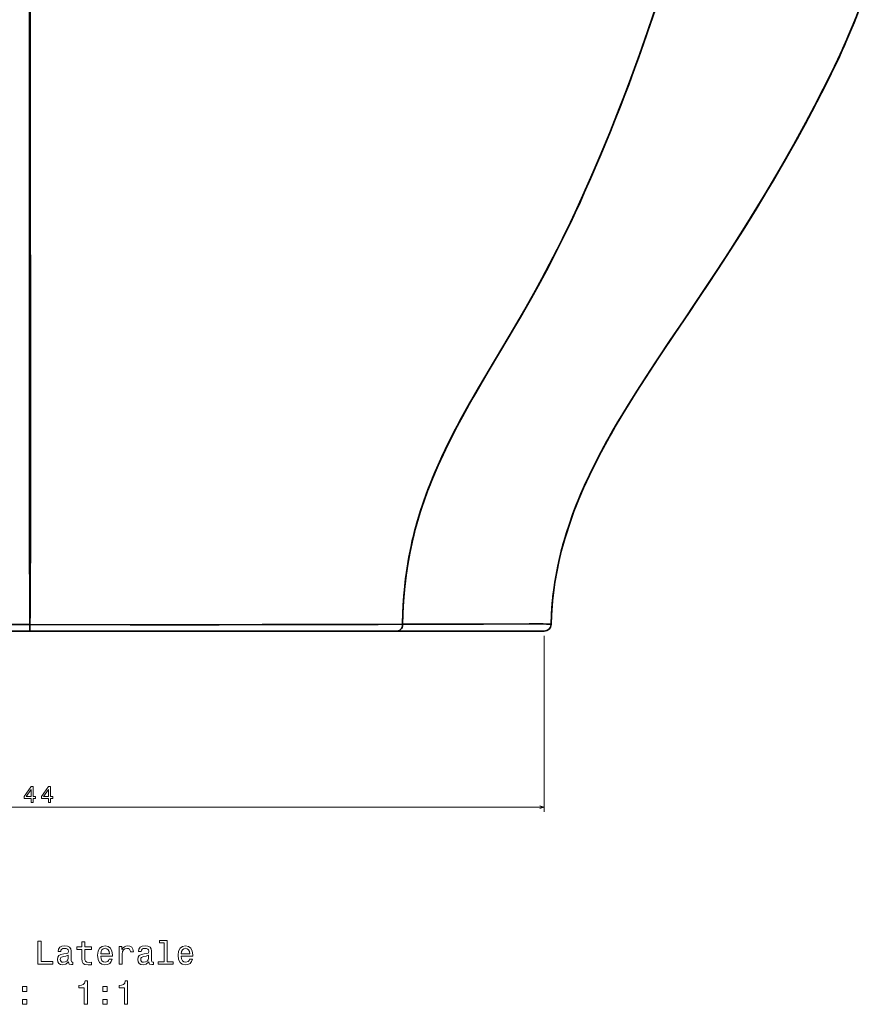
# Model space of a CAD drawing. Extents: x -346 to 3667, y -207 to 3098.
# Tile 12 of 13: x 3224 to 3587, y 1592 to 2017. Entities that reach past the tile are written whole.
import ezdxf

# ---------------------------------------------------------------- set-up
doc = ezdxf.new("R2010")
doc.units = 0

msp = doc.modelspace()

# ---------------------------------------------------------------- linework, layer by layer
at = {"color": 7, "lineweight": 35}
for p, q in [((3015.76, 1752.71), (3440.47, 1752.71)), ((3015.76, 1752.71), (3440.47, 1752.71)), ((3440.47, 1752.71), (3015.76, 1752.71)), ((3069.66, 1752.71), (3228.08, 1752.71)), ((3092.35, 1752.71), (3228.09, 1752.71)), ((3092.35, 1752.71), (3228.09, 1752.71)), ((3363.88, 1752.71), (3228.13, 1752.71)), ((3228.14, 1752.71), (3386.56, 1752.71)), ((3386.56, 1752.71), (3228.14, 1752.71)), ((3450.07, 1752.71), (3365.23, 1752.71)), ((3386.56, 1752.71), (3450.07, 1752.71)), ((3450.07, 1752.71), (3386.56, 1752.71))]:
    msp.add_line(p, q, dxfattribs=at)
at = {"color": 7, "lineweight": 35, "ltscale": 0.001038}
for p, q in [((3228.08, 1752.71), (3228.13, 1752.71)), ((3228.09, 1752.71), (3228.14, 1752.71)), ((3228.14, 1752.71), (3228.09, 1752.71))]:
    msp.add_line(p, q, dxfattribs=at)
at = {"color": 7, "lineweight": 35, "ltscale": 0.00078125}
msp.add_line((3228.13, 1755.63), (3228.09, 1755.63), dxfattribs=at)
msp.add_line((3228.13, 1755.63), (3228.09, 1755.63), dxfattribs=at)
at = {"color": 7, "lineweight": 35, "ltscale": 0.072937}
msp.add_line((3228.09, 1752.71), (3228.09, 1755.63), dxfattribs=at)
msp.add_line((3228.09, 1752.71), (3228.09, 1755.63), dxfattribs=at)
at = {"color": 7, "lineweight": 35, "ltscale": 0.033972}
msp.add_line((3365.23, 1752.71), (3363.88, 1752.71), dxfattribs=at)
at = {"color": 7, "lineweight": 35, "ltscale": 0.000799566}
for p, q in [((3440.43, 1752.71), (3440.47, 1752.71)), ((3440.47, 1752.71), (3440.43, 1752.71))]:
    msp.add_line(p, q, dxfattribs=at)
at = {"color": 7, "lineweight": 35, "ltscale": 0.24021}
msp.add_line((3440.47, 1752.71), (3450.07, 1752.71), dxfattribs=at)
at = {"color": 7, "lineweight": 13}
for p, q in [((3450.07, 1750.71), (3450.07, 1674.71)), ((3006.15, 1676.71), (3450.07, 1676.71))]:
    msp.add_line(p, q, dxfattribs=at)
at = {"color": 7, "lineweight": 35}
for points in [[(3228.02, 2352.74), (3228.01, 2352.74), (3228.01, 2352.73), (3228.01, 2352.73), (3228, 2352.7), (3227.99, 2352.6), (3227.96, 2351.86), (3227.93, 2349.85), (3227.87, 2343.27), (3227.86, 2332.38), (3227.88, 2312.52), (3227.96, 2054.07), (3227.97, 1956.71), (3227.94, 1888.33), (3227.9, 1846.18), (3227.9, 1810.77), (3228.01, 1772.63), (3228.09, 1755.63)], [(3228.09, 1755.63), (3227.92, 1798.87), (3227.89, 1824.16), (3227.9, 1853.55), (3227.97, 1927.49), (3227.96, 1965.68), (3227.96, 2031.13), (3227.94, 2162.85), (3227.89, 2306.63), (3227.88, 2323.79), (3227.86, 2337.57), (3227.9, 2347.08), (3227.94, 2350.85), (3227.97, 2352.06), (3227.99, 2352.63), (3228.01, 2352.72), (3228.01, 2352.73)], [(3228.21, 2352.69), (3228.22, 2352.65), (3228.25, 2352.09), (3228.28, 2350.53), (3228.33, 2345.33), (3228.36, 2332.2), (3228.33, 2306.6), (3228.26, 2067.74), (3228.25, 1956.09), (3228.29, 1874.63), (3228.33, 1834.29), (3228.31, 1803.17), (3228.15, 1760.97), (3228.13, 1755.63)], [(3228.13, 1755.63), (3228.28, 1791.36), (3228.33, 1820.72), (3228.32, 1844.89), (3228.27, 1899.5), (3228.26, 1988.44), (3228.26, 2039.94), (3228.3, 2230), (3228.34, 2323.93), (3228.36, 2332.48), (3228.33, 2345.81), (3228.28, 2350.53), (3228.25, 2351.99), (3228.23, 2352.57), (3228.21, 2352.67), (3228.21, 2352.69)], [(3498.08, 2021.54), (3494.71, 2011.56), (3491.22, 2001.61), (3489.07, 1995.7), (3486.89, 1989.81), (3482.83, 1979.2), (3480.75, 1973.89), (3478.67, 1968.7), (3474.52, 1958.64), (3470.26, 1948.68), (3466.25, 1939.63), (3464.2, 1935.16), (3462.13, 1930.72), (3458.96, 1924.12), (3455.72, 1917.61), (3452.41, 1911.18), (3449.03, 1904.84), (3446.3, 1899.85), (3443.54, 1894.91), (3439.8, 1888.39), (3437.29, 1884.08), (3432.22, 1875.51), (3425.88, 1864.83), (3422.72, 1859.46), (3420.37, 1855.41), (3418.04, 1851.32), (3414.43, 1844.8), (3412.65, 1841.49), (3410.9, 1838.15), (3408.62, 1833.63), (3406.41, 1829.04), (3404.27, 1824.35), (3403.06, 1821.58), (3401.88, 1818.77), (3400.8, 1816.08), (3399.75, 1813.35), (3398.2, 1809.09), (3396.75, 1804.74), (3395.4, 1800.32), (3394.16, 1795.82), (3393.03, 1791.18), (3392.03, 1786.47), (3391.16, 1781.69), (3390.44, 1776.87), (3389.86, 1772), (3389.49, 1767.93), (3389.22, 1763.85), (3389.05, 1759.76), (3388.97, 1755.67)], [(3497.6, 2020.11), (3494.25, 2010.23), (3490.77, 2000.36), (3488.67, 1994.6), (3486.54, 1988.88), (3482.5, 1978.35), (3480.42, 1973.07), (3478.35, 1967.92), (3474.25, 1958.01), (3470.05, 1948.21), (3467.81, 1943.12), (3465.54, 1938.07), (3463.48, 1933.6), (3461.39, 1929.16), (3458.01, 1922.19), (3454.56, 1915.32), (3451.03, 1908.55), (3447.42, 1901.88), (3444.57, 1896.75), (3441.69, 1891.67), (3437.8, 1884.96), (3435.19, 1880.52), (3429.94, 1871.68), (3424.47, 1862.45), (3421.76, 1857.81), (3417.73, 1850.77), (3414.76, 1845.41), (3411.85, 1839.97), (3408.84, 1834.07), (3407.37, 1831.06), (3405.93, 1828.02), (3403.84, 1823.37), (3401.83, 1818.63), (3399.91, 1813.78), (3398.11, 1808.82), (3396.54, 1804.07), (3395.09, 1799.22), (3394.4, 1796.72), (3393.75, 1794.2), (3393.15, 1791.72), (3392.59, 1789.22), (3391.67, 1784.62), (3390.89, 1779.96), (3390.23, 1775.26), (3389.72, 1770.51), (3389.34, 1765.73), (3389.09, 1760.94), (3388.97, 1755.67)], [(3586.52, 2022.31), (3583.82, 2015.63), (3582.44, 2012.31), (3580.75, 2008.32), (3579, 2004.35), (3577.47, 2000.97), (3575.9, 1997.62), (3574.29, 1994.28), (3572.65, 1990.96), (3570.52, 1986.76), (3568.37, 1982.58), (3565.53, 1977.16), (3562.65, 1971.75), (3558.24, 1963.68), (3553.74, 1955.65), (3548.66, 1946.89), (3543.47, 1938.18), (3538.16, 1929.55), (3532.76, 1920.99), (3528.84, 1914.9), (3524.88, 1908.84), (3520.39, 1902.05), (3515.86, 1895.29), (3510.17, 1886.82), (3504.48, 1878.37), (3499.42, 1870.79), (3493.45, 1861.69), (3490.04, 1856.36), (3486.99, 1851.5), (3484, 1846.6), (3481.93, 1843.14), (3479.9, 1839.65), (3477.26, 1834.97), (3474.7, 1830.24), (3472.22, 1825.47), (3469.56, 1820.05), (3468.28, 1817.31), (3467.04, 1814.56), (3465.45, 1810.87), (3463.94, 1807.14), (3462.5, 1803.39), (3460.93, 1798.96), (3459.49, 1794.49), (3458.17, 1789.98), (3456.99, 1785.44), (3455.96, 1780.85), (3455.08, 1776.24), (3454.7, 1773.92), (3454.35, 1771.6), (3453.86, 1767.63), (3453.48, 1763.64), (3453.22, 1759.65), (3453.07, 1755.65)], [(3453.07, 1755.65), (3453.25, 1760.22), (3453.57, 1764.78), (3454.05, 1769.32), (3454.68, 1773.85), (3455.46, 1778.36), (3456.39, 1782.83), (3457.45, 1787.28), (3458.65, 1791.69), (3459.69, 1795.14), (3460.8, 1798.57), (3461.99, 1801.97), (3462.92, 1804.5), (3463.89, 1807.02), (3465.94, 1812.02), (3468.12, 1816.96), (3470.43, 1821.85), (3472.6, 1826.21), (3474.85, 1830.53), (3477.17, 1834.81), (3478.96, 1838), (3480.78, 1841.16), (3483.56, 1845.88), (3486.41, 1850.56), (3490.29, 1856.75), (3494.24, 1862.9), (3498.24, 1869.01), (3500.88, 1872.98), (3506.19, 1880.91), (3512.59, 1890.42), (3518.98, 1899.95), (3525.32, 1909.51), (3528.89, 1914.98), (3532.43, 1920.47), (3538.01, 1929.31), (3543.49, 1938.22), (3548.86, 1947.22), (3554.09, 1956.28), (3559.2, 1965.4), (3562.39, 1971.27), (3565.54, 1977.17), (3569.76, 1985.28), (3571.88, 1989.43), (3573.96, 1993.61), (3576.86, 1999.66), (3579.63, 2005.76), (3581.35, 2009.73), (3583.03, 2013.72), (3584.85, 2018.17)], [(3517.38, 1897.54), (3524.44, 1908.18), (3530.18, 1916.96), (3535.92, 1925.95), (3541.55, 1935.01), (3547.07, 1944.18), (3552.51, 1953.49), (3557.8, 1962.86), (3562.98, 1972.36), (3568.03, 1981.93), (3571.89, 1989.44)], [(3228.09, 1755.63), (3179.02, 1755.67), (3115.35, 1755.82), (3090.27, 1755.89)], [(3090.27, 1755.89), (3132.13, 1755.77), (3185.78, 1755.66), (3228.09, 1755.63)], [(3388.97, 1755.67), (3328.39, 1755.53), (3280.07, 1755.51), (3228.13, 1755.63)], [(3388.97, 1755.67), (3378.45, 1755.63), (3341.06, 1755.55), (3309.73, 1755.51), (3271.41, 1755.52), (3228.13, 1755.63)], [(3228.14, 1752.71), (3228.14, 1752.71), (3228.13, 1753.05), (3228.13, 1755.63)], [(3228.14, 1752.71), (3228.14, 1752.71), (3228.13, 1753.05), (3228.13, 1755.63)], [(3386.56, 1752.71), (3386.84, 1752.73), (3387.12, 1752.79), (3387.39, 1752.89), (3387.65, 1753.03), (3388.07, 1753.37), (3388.43, 1753.81), (3388.7, 1754.32), (3388.9, 1754.97), (3388.97, 1755.67)], [(3386.56, 1752.71), (3386.84, 1752.73), (3387.12, 1752.79), (3387.39, 1752.89), (3387.65, 1753.03), (3388.07, 1753.37), (3388.43, 1753.81), (3388.7, 1754.32), (3388.9, 1754.97), (3388.97, 1755.67)], [(3453.07, 1755.65), (3452.55, 1755.71), (3451.02, 1755.79), (3449.58, 1755.82), (3443.71, 1755.84), (3423.85, 1755.79), (3389.15, 1755.67), (3388.97, 1755.67)], [(3453.07, 1755.65), (3452.86, 1755.68), (3452.15, 1755.74), (3449.54, 1755.82), (3443.66, 1755.84), (3423.9, 1755.79), (3389.38, 1755.67), (3388.97, 1755.67)]]:
    msp.add_lwpolyline(points, dxfattribs=at)
at = {"color": 7, "lineweight": 13}
for points in [[(3228.67, 1678.71), (3229.57, 1678.71), (3229.57, 1680.45), (3230.57, 1680.45), (3230.57, 1681.25), (3229.57, 1681.25), (3229.57, 1685.56), (3228.66, 1685.56), (3225.59, 1681.33), (3225.59, 1680.45), (3228.67, 1680.45)], [(3226.44, 1681.25), (3228.67, 1684.39), (3228.67, 1681.25)], [(3236.14, 1678.71), (3237.05, 1678.71), (3237.05, 1680.45), (3238.04, 1680.45), (3238.04, 1681.25), (3237.05, 1681.25), (3237.05, 1685.56), (3236.13, 1685.56), (3233.06, 1681.33), (3233.06, 1680.45), (3236.14, 1680.45)], [(3233.91, 1681.25), (3236.14, 1684.39), (3236.14, 1681.25)], [(3231.57, 1608.83), (3238, 1608.83), (3238, 1610.04), (3232.89, 1610.04), (3232.89, 1618.83), (3231.57, 1618.83)], [(3244.78, 1609.84), (3244.78, 1609.8), (3244.85, 1609.31), (3245.07, 1608.96), (3245.98, 1608.69), (3246.68, 1608.8), (3246.68, 1609.78), (3246.38, 1609.74), (3245.98, 1609.93), (3245.91, 1610.5), (3245.91, 1614.51), (3245.73, 1615.53), (3245.23, 1616.25), (3244.35, 1616.69), (3243.11, 1616.84), (3241.9, 1616.67), (3241.01, 1616.18), (3240.44, 1615.42), (3240.26, 1614.41), (3240.26, 1614.32), (3241.4, 1614.32), (3241.5, 1614.93), (3241.81, 1615.36), (3242.33, 1615.62), (3243.07, 1615.72), (3243.77, 1615.65), (3244.28, 1615.43), (3244.58, 1615.06), (3244.68, 1614.54), (3244.62, 1613.93), (3244.39, 1613.63), (3243.82, 1613.49), (3242.74, 1613.37), (3241.5, 1613.11), (3240.62, 1612.65), (3240.1, 1611.93), (3239.94, 1610.86), (3240.08, 1609.91), (3240.53, 1609.21), (3241.25, 1608.76), (3242.25, 1608.6), (3243.59, 1608.91)], [(3250.56, 1615.23), (3250.56, 1611.35), (3250.65, 1610.1), (3251.05, 1609.24), (3251.86, 1608.73), (3253.23, 1608.56), (3254.72, 1608.63), (3254.72, 1609.73), (3253.63, 1609.64), (3252.64, 1609.76), (3252.1, 1610.12), (3251.87, 1610.72), (3251.83, 1611.57), (3251.83, 1615.23), (3254.72, 1615.23), (3254.72, 1616.31), (3251.83, 1616.31), (3251.83, 1618.57), (3250.56, 1618.57), (3250.56, 1616.31), (3248.37, 1616.31), (3248.37, 1615.23)], [(3258.64, 1612.33), (3263.72, 1612.33), (3263.73, 1612.93), (3263.5, 1614.58), (3262.87, 1615.82), (3261.86, 1616.57), (3260.52, 1616.84), (3259.21, 1616.56), (3258.2, 1615.75), (3257.55, 1614.44), (3257.32, 1612.71), (3257.53, 1610.94), (3258.18, 1609.64), (3259.18, 1608.83), (3260.47, 1608.56), (3261.6, 1608.75), (3262.52, 1609.24), (3263.2, 1610.01), (3263.59, 1611.05), (3262.33, 1611.05), (3262.07, 1610.48), (3261.7, 1610.04), (3260.63, 1609.7), (3259.81, 1609.86), (3259.19, 1610.36), (3258.79, 1611.18), (3258.64, 1612.29)], [(3266.68, 1608.83), (3267.95, 1608.83), (3267.95, 1613.26), (3268.08, 1614.32), (3268.47, 1615.09), (3269.1, 1615.55), (3269.96, 1615.71), (3270.59, 1615.61), (3271.06, 1615.32), (3271.35, 1614.83), (3271.45, 1614.16), (3272.74, 1614.16), (3272.56, 1615.33), (3272.09, 1616.17), (3271.29, 1616.67), (3270.21, 1616.84), (3269.48, 1616.73), (3268.85, 1616.44), (3268.28, 1615.95), (3267.84, 1615.29), (3267.84, 1616.57), (3266.68, 1616.57)], [(3279.48, 1609.84), (3279.48, 1609.8), (3279.55, 1609.31), (3279.77, 1608.96), (3280.68, 1608.69), (3281.38, 1608.8), (3281.38, 1609.78), (3281.08, 1609.74), (3280.68, 1609.93), (3280.6, 1610.5), (3280.6, 1614.51), (3280.43, 1615.53), (3279.93, 1616.25), (3279.05, 1616.69), (3277.81, 1616.84), (3276.6, 1616.67), (3275.7, 1616.18), (3275.14, 1615.42), (3274.96, 1614.41), (3274.96, 1614.32), (3276.09, 1614.32), (3276.19, 1614.93), (3276.51, 1615.36), (3277.03, 1615.62), (3277.76, 1615.72), (3278.47, 1615.65), (3278.98, 1615.43), (3279.28, 1615.06), (3279.38, 1614.54), (3279.32, 1613.93), (3279.09, 1613.63), (3278.51, 1613.49), (3277.43, 1613.37), (3276.19, 1613.11), (3275.32, 1612.65), (3274.8, 1611.93), (3274.64, 1610.86), (3274.78, 1609.91), (3275.23, 1609.21), (3275.95, 1608.76), (3276.94, 1608.6), (3278.28, 1608.91)], [(3286.08, 1618.11), (3286.08, 1609.9), (3283.47, 1609.9), (3283.47, 1608.83), (3289.94, 1608.83), (3289.94, 1609.9), (3287.35, 1609.9), (3287.35, 1619.18), (3284.09, 1619.18), (3284.09, 1618.11)], [(3293.34, 1612.33), (3298.41, 1612.33), (3298.43, 1612.93), (3298.2, 1614.58), (3297.56, 1615.82), (3296.55, 1616.57), (3295.21, 1616.84), (3293.9, 1616.56), (3292.89, 1615.75), (3292.25, 1614.44), (3292.02, 1612.71), (3292.23, 1610.94), (3292.88, 1609.64), (3293.87, 1608.83), (3295.17, 1608.56), (3296.3, 1608.75), (3297.22, 1609.24), (3297.89, 1610.01), (3298.28, 1611.05), (3297.03, 1611.05), (3296.77, 1610.48), (3296.4, 1610.04), (3295.33, 1609.7), (3294.51, 1609.86), (3293.89, 1610.36), (3293.49, 1611.18), (3293.34, 1612.29)], [(3244.64, 1611.54), (3244.47, 1610.79), (3244, 1610.22), (3243.31, 1609.84), (3242.46, 1609.71), (3241.91, 1609.78), (3241.53, 1610.01), (3241.28, 1610.42), (3241.21, 1610.98), (3241.27, 1611.48), (3241.5, 1611.84), (3242.42, 1612.25), (3243.59, 1612.42), (3244.64, 1612.77)], [(3258.64, 1613.4), (3258.8, 1614.4), (3259.19, 1615.13), (3259.78, 1615.58), (3260.56, 1615.74), (3261.32, 1615.58), (3261.91, 1615.13), (3262.27, 1614.4), (3262.4, 1613.4)], [(3279.34, 1611.54), (3279.16, 1610.79), (3278.7, 1610.22), (3278.01, 1609.84), (3277.16, 1609.71), (3276.61, 1609.78), (3276.22, 1610.01), (3275.98, 1610.42), (3275.91, 1610.98), (3275.96, 1611.48), (3276.19, 1611.84), (3277.12, 1612.25), (3278.28, 1612.42), (3279.34, 1612.77)], [(3293.34, 1613.4), (3293.5, 1614.4), (3293.89, 1615.13), (3294.48, 1615.58), (3295.26, 1615.74), (3296.02, 1615.58), (3296.61, 1615.13), (3296.97, 1614.4), (3297.1, 1613.4)], [(3224.83, 1597.15), (3226.81, 1597.15), (3226.81, 1599.29), (3224.83, 1599.29)], [(3251.58, 1591.56), (3252.89, 1591.56), (3252.89, 1601.63), (3251.91, 1601.63), (3251.66, 1600.75), (3251.14, 1600.16), (3250.34, 1599.81), (3249.25, 1599.7), (3249.25, 1598.67), (3251.58, 1598.67)], [(3259.52, 1597.15), (3261.51, 1597.15), (3261.51, 1599.29), (3259.52, 1599.29)], [(3268.93, 1591.56), (3270.24, 1591.56), (3270.24, 1601.63), (3269.26, 1601.63), (3269, 1600.75), (3268.49, 1600.16), (3267.69, 1599.81), (3266.6, 1599.7), (3266.6, 1598.67), (3268.93, 1598.67)], [(3224.83, 1591.56), (3226.81, 1591.56), (3226.81, 1593.7), (3224.83, 1593.7)], [(3259.52, 1591.56), (3261.51, 1591.56), (3261.51, 1593.7), (3259.52, 1593.7)]]:
    msp.add_lwpolyline(points, close=True, dxfattribs=at)
msp.add_lwpolyline([(3448.14, 1676.19), (3450.07, 1676.71), (3448.14, 1677.23)], dxfattribs=at)
at = {"color": 7, "lineweight": 35}
for start, end in [(269.9975, 358.7791), (269.9979, 358.7795)]:
    msp.add_arc((3450.07, 1755.71), 3, start, end, dxfattribs=at)

doc.saveas('drawing.dxf')
